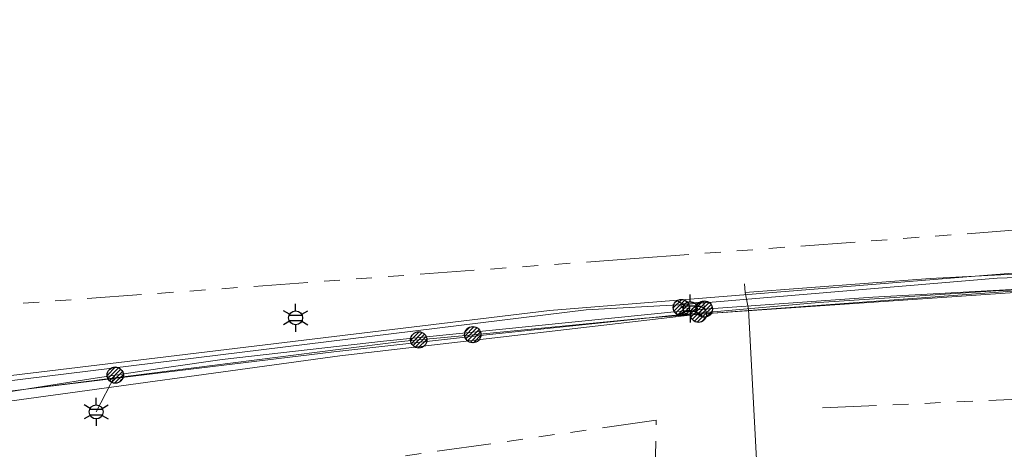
# Model space of a CAD drawing. Header units: metres. Extents: x 197355 to 199157, y 355772 to 356286.
# Tile 154 of 256: x 197900 to 197954, y 355870 to 355893. Entities that reach past the tile are written whole.
import ezdxf
from ezdxf.enums import TextEntityAlignment as Align
from ezdxf.lldxf.tags import DXFTag

# ---------------------------------------------------------------- set-up
doc = ezdxf.new("R2010")
doc.units = ezdxf.units.M
doc.linetypes.add('RI-GWA', pattern=[18.45, 6, -1.8, 1.75, -1.8, 1.75, -1.8, 1.75, -1.8])
for name, color, linetype, lineweight in [('B-WE-KL-DATA_HULPSTUK_KPNB.V.-S', 90, 'Continuous', 25), ('B-WE-KL-DATA_KABELBUNDEL_KPNB.V.-G', 90, 'Continuous', 18), ('B-WE-KL-DATA_KABELBUNDEL_ZIGGOB.V.-G', 94, 'Continuous', 18), ('B-WE-KL-DATA_TELECOM_REGGEFIBEROPERATORB.V.-G', 90, 'KL-TELECOM-ALGEMEEN-N', 18), ('B-WE-KL-DATA_TELECOM_ZIGGOB.V.-G', 94, 'KL-TELECOM-ALGEMEEN-N', 18), ('B-WE-KL-ET_LS_ENEXISNETBEHEERB.V.-G', 190, 'KL-LS-N', 18), ('B-WE-KL-ET_LS_HULPSTUK_ENEXISNETBEHEERB.V.-G', 190, 'Continuous', 18), ('B-WE-KL-ET_LS_HULPSTUK_ENEXISNETBEHEERB.V.-S', 190, 'Continuous', 25), ('B-WE-KL-ET_LS_KABELBUNDEL_ENEXISNETBEHEERB.V.-G', 190, 'KL-BUNDEL-N', 18), ('B-WE-KL-ET_MS_10 kV_ENEXISNETBEHEERB.V.-G', 130, 'KL-MS-N', 18), ('B-WE-KL-ET_MS_ENEXISNETBEHEERB.V.-G', 130, 'KL-MS-N', 18), ('B-WE-KL-ET_MS_HULPSTUK_MOF_ENEXISNETBEHEERB.V.-S', 130, 'Continuous', 25), ('B-WE-KL-WATER_TRANSPORTLEIDING_NVWATERLEIDINGMAATSCHAPPIJLIMBURG-G', 170, 'KL-WATER-TR-N', 18), ('B-WE-RI-GWA_GEMEENTEROERMOND-G', 30, 'RI-GWA', 18)]:
    doc.layers.add(name, color=color, linetype=linetype, lineweight=lineweight)
doc.styles.add('NLCS-ISO', font='NLCS-ISO.ttf')
doc.styles.get("Standard").update_dxf_attribs({"font": 'isocp.shx'})
doc.linetypes.add('KL-BUNDEL-N', pattern='A,28,-5,[103,NLCS.SHX,S=1.25,R=0,X=0,Y=0],-5,[103,NLCS.SHX,S=1.25,R=0,X=0,Y=0],-5,[103,NLCS.SHX,S=1.25,R=0,X=0,Y=0],-5,[103,NLCS.SHX,S=1.25,R=0,X=0,Y=0],-5', length=53)
tags = doc.linetypes.add('KL-LS-N', pattern='A,4,-1,[103,NLCS.SHX,S=0.75,R=0,X=0,Y=0],-1,4,-1,["L",Standard,S=1,R=0,X=0,Y=-0.5],-2', length=13).pattern_tags.tags
tags[18] = DXFTag(74, 10)
tags = doc.linetypes.add('KL-MS-N', pattern='A,4,-1,[103,NLCS.SHX,S=0.75,R=0,X=0,Y=0],-1,4,-1,["M",Standard,S=1,R=0,X=0,Y=-0.5],-2', length=13).pattern_tags.tags
tags[18] = DXFTag(74, 10)
doc.linetypes.add('KL-TELECOM-ALGEMEEN-N', pattern='A,7,-1,[101,NLCS.SHX,S=0.5,R=0,X=0,Y=0],-1', length=9)
doc.linetypes.add('KL-WATER-TR-N', pattern='A,7,-0.5,[168,NLCS.SHX,S=0.75,R=0,X=0.75,Y=0],-2,[168,NLCS.SHX,S=0.75,R=0,X=0.75,Y=0],-2', length=11.5)

# ---------------------------------------------------------------- blocks, each defined once
blk = doc.blocks.new('SKL-ET_HULP_MOF-SO')
h = blk.add_hatch()
h.set_pattern_fill('ANSI31', color=256, scale=6, style=0)
h.set_pattern_definition([(45, (-2.25, -126.982), (-0.53033, 0.53033), [])])
edge = h.paths.add_edge_path()
edge.add_arc((0, 0), 2.25, 0, 360)
at = {"linetype": 'Continuous'}
blk.add_circle((0, 0), 2.25, dxfattribs=at)
blk = doc.blocks.new('B-SIE-WEG_LICHTMAST-SO')
at = {"ltscale": 0.1}
for p, q in [((0, 0.386), (0, 0.772)), ((-0.334, 0.193), (-0.668, 0.386)), ((0.334, 0.193), (0.668, 0.386)), ((-0.334, -0.193), (-0.668, -0.386)), ((0, -0.386), (0, -0.772)), ((0.334, -0.193), (0.668, -0.386))]:
    blk.add_line(p, q, dxfattribs=at)
at = {"flags": 128}
for points in [[(-0.354, 0.152), (0.354, 0.152)], [(-0.354, -0.152), (0.354, -0.152)]]:
    blk.add_lwpolyline(points, dxfattribs=at)
at = {"ltscale": 0.1}
blk.add_circle((0, 0), 0.386, dxfattribs=at)
at = {"style": 'NLCS-ISO'}
blk.add_attdef('TYPE', text='', height=0.549, dxfattribs=at).set_placement((0, 0.772), align=Align.BOTTOM_CENTER)

msp = doc.modelspace()

# ---------------------------------------------------------------- linework, layer by layer
at = {"layer": 'B-WE-KL-DATA_KABELBUNDEL_KPNB.V.-G', "ltscale": 0.5, "flags": 128}
for points in [[(197937.579, 355877.102), (197958.847, 355878.561), (197973.597, 355878.969), (197987.047, 355879.039), (198000.479, 355879.754)], [(197892.263, 355875.357), (197892.513, 355874.913), (197892.799, 355874.492), (197893.12, 355874.097), (197893.474, 355873.731), (197893.858, 355873.396), (197894.269, 355873.095), (197894.705, 355872.831), (197895.161, 355872.605), (197895.635, 355872.418), (197896.123, 355872.272), (197896.621, 355872.169), (197897.127, 355872.109), (197897.636, 355872.092), (197898.145, 355872.118), (197898.649, 355872.188), (197917.75, 355874.809), (197937.579, 355877.102)]]:
    msp.add_lwpolyline(points, dxfattribs=at)
at = {"layer": 'B-WE-KL-DATA_KABELBUNDEL_ZIGGOB.V.-G', "ltscale": 0.5, "flags": 128}
for points in [[(197900.232, 355872.938), (197917.417, 355875.015), (197926.015, 355875.976), (197936.097, 355877.03), (197944.239, 355877.752), (197954.023, 355878.398), (197964.572, 355878.866), (198003.487, 355880.874)], [(197889.614, 355876.822), (197897.132, 355872.545), (197900.232, 355872.938)]]:
    msp.add_lwpolyline(points, dxfattribs=at)
at = {"layer": 'B-WE-KL-DATA_TELECOM_REGGEFIBEROPERATORB.V.-G', "ltscale": 0.5, "flags": 128}
for points in [[(198073.976, 355871.783), (198053.25, 355874.918), (198051.675, 355875.149), (198044.96, 355876.133), (198044.291, 355875.784), (198043.955, 355875.475), (198043.485, 355875.275), (198034.945, 355877.167), (198023.922, 355878.97), (198018.168, 355879.348), (198011.189, 355879.446), (197985.807, 355879.498), (197980.654, 355880.041), (197969.284, 355879.851), (197959.635, 355879.55), (197950.401, 355879.071), (197940.159, 355878.298), (197940.342, 355877.386), (197940.829, 355868.366), (197941.037, 355866.98), (197941.25, 355865.777), (197937.708, 355864.531), (197932.359, 355864.261), (197930.357, 355864.309), (197929.736, 355864.285)], [(197945.342, 355866.009), (197941.25, 355865.777), (197941.037, 355866.98), (197940.829, 355868.366), (197940.342, 355877.386), (197940.159, 355878.298), (197950.401, 355879.071), (197959.635, 355879.55), (197969.284, 355879.851), (197980.654, 355880.041), (197992.721, 355880.056), (197993.244, 355880.123)], [(197941.25, 355865.777), (197941.037, 355866.98), (197940.829, 355868.366), (197940.342, 355877.386), (197940.159, 355878.298), (197940.12, 355878.786)]]:
    msp.add_lwpolyline(points, dxfattribs=at)
at = {"layer": 'B-WE-KL-DATA_TELECOM_ZIGGOB.V.-G', "ltscale": 0.5, "flags": 128}
msp.add_lwpolyline([(197882.172, 355971.043), (197881.848, 355972.849), (197876.845, 355971.917), (197873.462, 355970.397), (197873.225, 355969.441), (197872.808, 355960.44), (197882.54, 355917.913), (197889.614, 355876.822), (197897.132, 355872.545), (197900.232, 355872.938), (197917.417, 355875.015), (197926.015, 355875.976), (197936.097, 355877.03), (197944.239, 355877.752), (197954.023, 355878.398), (197964.572, 355878.866), (198003.487, 355880.874), (198006.415, 355881.035), (198007.214, 355881.262), (198014.258, 355885.587), (198019.949, 355920.24), (198025.587, 355954.939), (198025.573, 355955.461), (198025.323, 355956.026), (198025.411, 355956.906), (198032.53, 356008.698), (198032.638, 356009.1), (198032.883, 356009.439), (198033.234, 356009.672), (198033.647, 356009.769), (198046.414, 356008.147), (198046.835, 356008.168), (198047.357, 356008.425), (198047.607, 356008.874), (198050.139, 356024.349), (198055.485, 356054.413), (198063.771, 356094.593), (198063.929, 356095.336), (198064.441, 356097.614), (198064.453, 356097.65), (198064.852, 356098.557), (198065.65, 356099.646), (198066.435, 356100.356), (198067.705, 356101.135), (198068.425, 356101.447), (198070.006, 356101.902), (198071.736, 356102.121), (198073.562, 356102.099), (198075.54, 356101.831), (198075.692, 356101.929), (198075.804, 356102.795), (198077.266, 356112.96), (198078.889, 356130.012), (198080.379, 356144.212), (198069.148, 356146.003), (198068.787, 356179.08), (198068.811, 356180.614), (198069.185, 356181.162), (198069.617, 356181.375), (198070.115, 356181.424), (198076.202, 356180.733), (198082.163, 356180.047)], dxfattribs=at)
at = {"layer": 'B-WE-KL-ET_LS_ENEXISNETBEHEERB.V.-G', "ltscale": 0.5, "flags": 128}
for points in [[(198005.32, 355853.174), (198007.386, 355852.842), (198007.65, 355852.917), (198007.879, 355853.025), (198008.007, 355853.143), (198008.594, 355857.562), (198008.226, 355859.905), (198006.818, 355861.789), (198006.742, 355862.233), (198006.891, 355865.542), (198007.406, 355869.349), (198007.96, 355877.287), (198008.143, 355878.543), (198007.925, 355878.841), (198006.936, 355879.045), (197992.158, 355879.971), (197986.943, 355879.933), (197979.761, 355879.941), (197954.099, 355879.095), (197936.803, 355877.645), (197931.37, 355877.348), (197896.758, 355873.089), (197896.404, 355873.161), (197889.908, 355875.951), (197889.585, 355876.287), (197888.394, 355880.616)], [(198005.32, 355853.174), (198007.386, 355852.842), (198007.65, 355852.917), (198007.879, 355853.025), (198008.007, 355853.143), (198008.594, 355857.562), (198008.226, 355859.905), (198006.818, 355861.789), (198006.742, 355862.233), (198006.891, 355865.542), (198007.406, 355869.349), (198007.96, 355877.287), (198008.143, 355878.543), (198007.925, 355878.841), (198006.936, 355879.045), (197992.158, 355879.971), (197986.943, 355879.933), (197979.761, 355879.941), (197954.099, 355879.095), (197936.803, 355877.645), (197931.37, 355877.348), (197896.758, 355873.089), (197896.404, 355873.161), (197889.908, 355875.951), (197889.585, 355876.287), (197888.394, 355880.616)], [(197893.833, 355871.887), (197893.91, 355871.885), (197893.986, 355871.895), (197899.097, 355872.754), (197904.216, 355873.566), (197905.326, 355873.736), (197908.281, 355874.177), (197911.238, 355874.603), (197920.169, 355875.605), (197936.967, 355877.317), (197937.9, 355877.389), (197947.221, 355878.036), (197956.551, 355878.554), (197958.027, 355878.624), (197960.002, 355878.713), (197960.501, 355878.734), (197971.895, 355879.127), (197984.029, 355879.343), (197987.344, 355879.45), (197990.657, 355879.619), (197991.139, 355879.649)], [(197937.9, 355877.389), (197937.867, 355877.788), (197936.621, 355877.683), (197936.63, 355877.47)], [(197936.63, 355877.47), (197937.12, 355877.42)], [(197905.326, 355873.736), (197904.272, 355871.7)]]:
    msp.add_lwpolyline(points, dxfattribs=at)
at = {"layer": 'B-WE-KL-ET_LS_HULPSTUK_ENEXISNETBEHEERB.V.-G', "ltscale": 0.5, "flags": 128}
msp.add_lwpolyline([(197931.37, 355877.348), (197936.803, 355877.645)], dxfattribs=at)
at = {"layer": 'B-WE-KL-ET_LS_KABELBUNDEL_ENEXISNETBEHEERB.V.-G', "ltscale": 0.5, "flags": 128}
for points in [[(197931.37, 355877.348), (197896.758, 355873.089), (197896.404, 355873.161), (197889.908, 355875.951), (197889.585, 355876.287), (197888.394, 355880.616)], [(198007.96, 355877.287), (198008.143, 355878.543), (198007.925, 355878.841), (198006.936, 355879.045), (197992.158, 355879.971), (197986.943, 355879.933), (197979.761, 355879.941), (197954.099, 355879.095), (197936.803, 355877.645)], [(197893.833, 355871.887), (197893.91, 355871.885), (197893.986, 355871.895), (197899.097, 355872.754), (197904.216, 355873.566), (197905.326, 355873.736), (197908.281, 355874.177), (197911.238, 355874.603), (197920.169, 355875.605), (197936.967, 355877.317), (197937.9, 355877.389), (197947.221, 355878.036), (197956.551, 355878.554), (197958.027, 355878.624), (197960.002, 355878.713), (197960.501, 355878.734), (197971.895, 355879.127), (197984.029, 355879.343), (197987.344, 355879.45), (197990.657, 355879.619), (197991.139, 355879.649)], [(197936.803, 355877.645), (197931.37, 355877.348)]]:
    msp.add_lwpolyline(points, dxfattribs=at)
at = {"layer": 'B-WE-KL-ET_MS_10 kV_ENEXISNETBEHEERB.V.-G', "ltscale": 0.5, "flags": 128}
for points in [[(197875.268, 355951.121), (197875.535, 355946.971), (197882.256, 355917.688), (197889.167, 355877.046), (197889.772, 355875.792), (197891.462, 355874.956), (197894.833, 355872.382), (197895.197, 355872.207), (197895.6, 355872.19), (197900.232, 355872.938), (197921.131, 355875.59), (197922.113, 355875.684)], [(197925.099, 355875.971), (197934.597, 355876.883), (197960.949, 355878.813), (197966.304, 355879.117), (197980.314, 355879.681), (197990.535, 355879.595)], [(197922.113, 355875.684), (197925.099, 355875.971)]]:
    msp.add_lwpolyline(points, dxfattribs=at)
at = {"layer": 'B-WE-KL-ET_MS_ENEXISNETBEHEERB.V.-G', "ltscale": 0.5, "flags": 128}
for points in [[(197925.099, 355875.971), (197934.597, 355876.883), (197960.949, 355878.813), (197966.304, 355879.117), (197980.314, 355879.681), (197990.535, 355879.595)], [(197892.415, 355874.228), (197894.833, 355872.382), (197895.197, 355872.207), (197895.6, 355872.19), (197900.232, 355872.938), (197921.131, 355875.59), (197922.113, 355875.684)], [(197922.113, 355875.684), (197925.099, 355875.971)]]:
    msp.add_lwpolyline(points, dxfattribs=at)
at = {"layer": 'B-WE-KL-WATER_TRANSPORTLEIDING_NVWATERLEIDINGMAATSCHAPPIJLIMBURG-G', "ltscale": 0.5, "flags": 128}
msp.add_lwpolyline([(198013.419, 355878.706), (198013.499, 355879.25), (198013.545, 355879.589), (198013.683, 355880.506), (198012.922, 355881.472), (198005.788, 355881.05), (198004.615, 355881.073), (197982.311, 355880.188), (197956.762, 355879.514), (197929.35, 355877.299), (197896.797, 355873.384), (197890.208, 355875.927), (197885.391, 355875.195)], dxfattribs=at)
at = {"layer": 'B-WE-RI-GWA_GEMEENTEROERMOND-G', "ltscale": 0.5, "flags": 128}
for points in [[(197934.047, 355880.182), (197989.887, 355884.348)], [(197894.582, 355877.298), (197934.047, 355880.182)], [(197944.429, 355871.918), (197980.911, 355873.567)], [(197935.235, 355871.239), (197892.569, 355865.197)], [(197934.508, 355830.189), (197935.235, 355871.239)]]:
    msp.add_lwpolyline(points, dxfattribs=at)

# ---------------------------------------------------------------- block references
at = {"layer": 'B-WE-KL-DATA_HULPSTUK_KPNB.V.-S', "xscale": 0.2, "yscale": 0.2, "zscale": 0.2}
msp.add_blockref('SKL-ET_HULP_MOF-SO', (197937.579, 355877.102), dxfattribs=at)
msp.add_blockref('SKL-ET_HULP_MOF-SO', (197937.579, 355877.102), dxfattribs=at)
at = {"layer": 'B-WE-KL-ET_LS_HULPSTUK_ENEXISNETBEHEERB.V.-S'}
for p in [(197915.302, 355876.904), (197937.12, 355877.42), (197904.272, 355871.7)]:
    msp.add_blockref('B-SIE-WEG_LICHTMAST-SO', p, dxfattribs=at)
at = {"layer": 'B-WE-KL-ET_LS_HULPSTUK_ENEXISNETBEHEERB.V.-S', "xscale": 0.2, "yscale": 0.2, "zscale": 0.2}
for p in [(197936.63, 355877.47), (197937.9, 355877.389), (197905.326, 355873.736)]:
    msp.add_blockref('SKL-ET_HULP_MOF-SO', p, dxfattribs=at)
at = {"layer": 'B-WE-KL-ET_MS_HULPSTUK_MOF_ENEXISNETBEHEERB.V.-S', "xscale": 0.2, "yscale": 0.2, "zscale": 0.2}
for p in [(197922.113, 355875.684), (197925.099, 355875.971)]:
    msp.add_blockref('SKL-ET_HULP_MOF-SO', p, dxfattribs=at)

doc.saveas('drawing.dxf')
